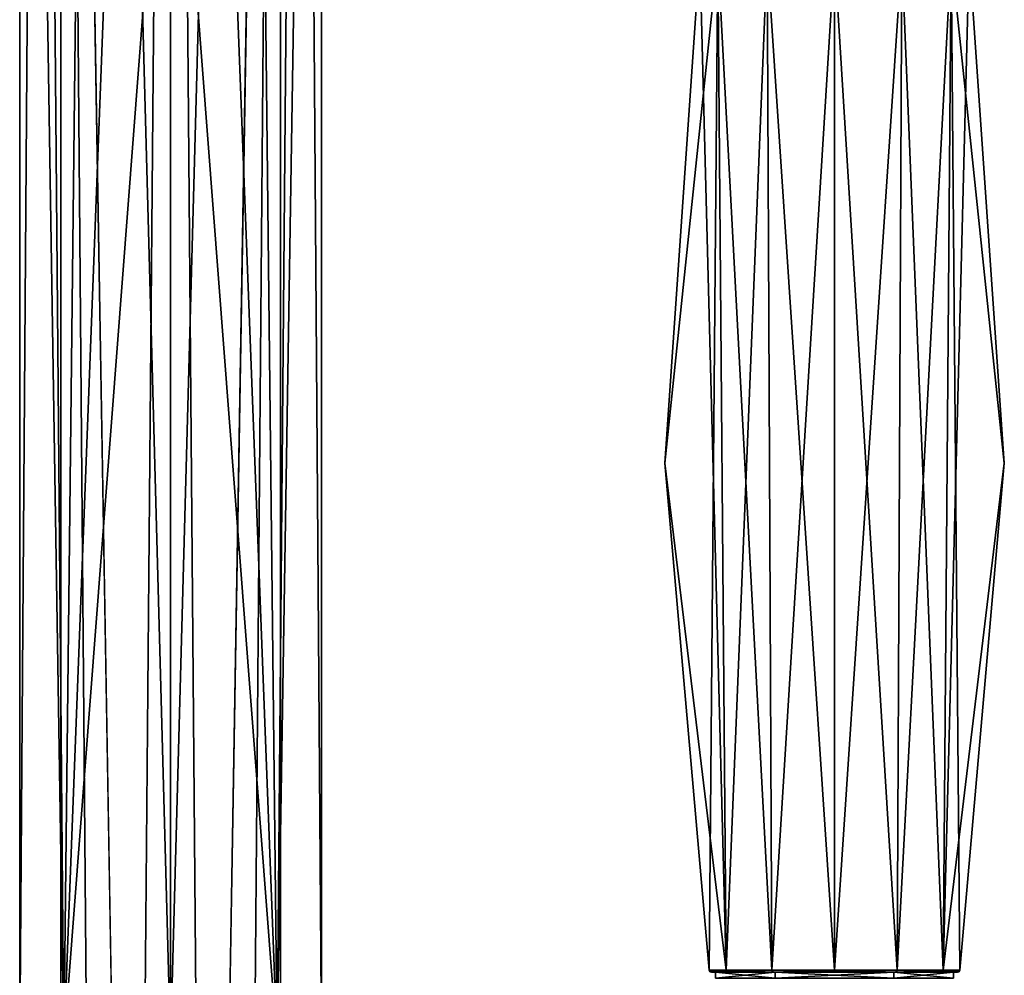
# Model space of a CAD drawing. Header units: millimetres. Extents: x -112 to 112, y -106 to 1587.
# Tile 112 of 158: x -12 to 69, y 954 to 1033. Entities that reach past the tile are written whole.
import ezdxf

# ---------------------------------------------------------------- set-up
doc = ezdxf.new("R2010")
doc.units = ezdxf.units.MM
doc.header["$LTSCALE"] = 65.185185
for name, color, linetype in [('278', 7, 'CONTINUOUS'), ('280', 7, 'CONTINUOUS'), ('282', 7, 'CONTINUOUS'), ('283', 7, 'CONTINUOUS'), ('590', 7, 'CONTINUOUS'), ('591', 7, 'CONTINUOUS'), ('592', 7, 'CONTINUOUS'), ('594', 7, 'CONTINUOUS'), ('595', 7, 'CONTINUOUS'), ('596', 7, 'CONTINUOUS'), ('597', 7, 'CONTINUOUS')]:
    doc.layers.add(name, color=color, linetype=linetype)

msp = doc.modelspace()

# ---------------------------------------------------------------- linework, layer by layer
at = {"layer": '278', "linetype": 'CONTINUOUS'}
for points in [[(0, 1201.2, -10.5), (0, 660.7, -10.5), (9.093, 120.2, -5.25), (0, 1201.2, -10.5)], [(9.093, 1201.2, -5.25), (0, 1201.2, -10.5), (9.093, 120.2, -5.25), (9.093, 1201.2, -5.25)], [(0, 1201.2, 10.5), (9.093, 1201.2, 5.25), (0, 660.7, 10.5), (0, 1201.2, 10.5)], [(0, 660.7, 10.5), (9.093, 1201.2, 5.25), (0, 120.2, 10.5), (0, 660.7, 10.5)], [(0, 120.2, 10.5), (9.093, 1201.2, 5.25), (9.093, 120.2, 5.25), (0, 120.2, 10.5)], [(9.093, 1201.2, 5.25), (9.093, 1201.2, -5.25), (9.093, 120.2, 5.25), (9.093, 1201.2, 5.25)], [(9.093, 120.2, 5.25), (9.093, 1201.2, -5.25), (9.093, 120.2, -5.25), (9.093, 120.2, 5.25)]]:
    msp.add_3dface(points, dxfattribs=at)
at = {"layer": '280', "linetype": 'CONTINUOUS'}
for points in [[(8.839, 948.2, 8.839), (6.25, 1179.2, 10.825), (0, 1179.2, 12.5), (8.839, 948.2, 8.839)], [(8.839, 948.2, 8.839), (0, 1179.2, 12.5), (0, 1063.7, 12.5), (8.839, 948.2, 8.839)], [(8.839, 948.2, -8.839), (0, 948.2, -12.5), (6.25, 1179.2, -10.825), (8.839, 948.2, -8.839)], [(6.25, 1179.2, -10.825), (0, 948.2, -12.5), (0, 1063.7, -12.5), (6.25, 1179.2, -10.825)], [(8.839, 948.2, 8.839), (10.825, 1179.2, 6.25), (6.25, 1179.2, 10.825), (8.839, 948.2, 8.839)], [(8.839, 948.2, -8.839), (6.25, 1179.2, -10.825), (10.825, 1179.2, -6.25), (8.839, 948.2, -8.839)], [(8.839, 948.2, 8.839), (12.5, 948.2, 0), (10.825, 1179.2, 6.25), (8.839, 948.2, 8.839)], [(12.5, 948.2, 0), (8.839, 948.2, -8.839), (12.5, 1179.2), (12.5, 948.2, 0)], [(8.839, 948.2, -8.839), (10.825, 1179.2, -6.25), (12.5, 1179.2), (8.839, 948.2, -8.839)], [(12.5, 948.2, 0), (12.5, 1179.2), (10.825, 1179.2, 6.25), (12.5, 948.2, 0)], [(0, 948.2, 12.5), (8.839, 948.2, 8.839), (0, 1063.7, 12.5), (0, 948.2, 12.5)]]:
    msp.add_3dface(points, dxfattribs=at)
at = {"layer": '282', "linetype": 'CONTINUOUS'}
for points in [[(0, 120.2, -10.5), (0, 660.7, -10.5), (-9.093, 1201.2, -5.25), (0, 120.2, -10.5)], [(0, 120.2, -10.5), (-9.093, 1201.2, -5.25), (-9.093, 120.2, -5.25), (0, 120.2, -10.5)], [(0, 660.7, -10.5), (0, 1201.2, -10.5), (-9.093, 1201.2, -5.25), (0, 660.7, -10.5)], [(0, 1201.2, 10.5), (0, 660.7, 10.5), (-9.093, 120.2, 5.25), (0, 1201.2, 10.5)], [(-9.093, 1201.2, 5.25), (0, 1201.2, 10.5), (-9.093, 120.2, 5.25), (-9.093, 1201.2, 5.25)], [(-9.093, 1201.2, -5.25), (-9.093, 1201.2, 5.25), (-9.093, 120.2, -5.25), (-9.093, 1201.2, -5.25)], [(-9.093, 120.2, -5.25), (-9.093, 1201.2, 5.25), (-9.093, 120.2, 5.25), (-9.093, 120.2, -5.25)]]:
    msp.add_3dface(points, dxfattribs=at)
at = {"layer": '283', "linetype": 'CONTINUOUS'}
for points in [[(-12.5, 948.2, 0), (-8.839, 948.2, 8.839), (-12.5, 1179.2), (-12.5, 948.2, 0)], [(-8.839, 948.2, -8.839), (-12.5, 948.2, 0), (-10.825, 1179.2, -6.25), (-8.839, 948.2, -8.839)], [(-12.5, 948.2, 0), (-12.5, 1179.2), (-10.825, 1179.2, -6.25), (-12.5, 948.2, 0)], [(-8.839, 948.2, 8.839), (-10.825, 1179.2, 6.25), (-12.5, 1179.2), (-8.839, 948.2, 8.839)], [(-8.839, 948.2, 8.839), (-6.25, 1179.2, 10.825), (-10.825, 1179.2, 6.25), (-8.839, 948.2, 8.839)], [(-8.839, 948.2, -8.839), (-10.825, 1179.2, -6.25), (-6.25, 1179.2, -10.825), (-8.839, 948.2, -8.839)], [(-8.839, 948.2, 8.839), (0, 948.2, 12.5), (-6.25, 1179.2, 10.825), (-8.839, 948.2, 8.839)], [(0, 1179.2, -12.5), (-8.839, 948.2, -8.839), (-6.25, 1179.2, -10.825), (0, 1179.2, -12.5)], [(-8.839, 948.2, -8.839), (0, 1179.2, -12.5), (0, 1063.7, -12.5), (-8.839, 948.2, -8.839)], [(-6.25, 1179.2, 10.825), (0, 948.2, 12.5), (0, 1063.7, 12.5), (-6.25, 1179.2, 10.825)], [(0, 948.2, -12.5), (-8.839, 948.2, -8.839), (0, 1063.7, -12.5), (0, 948.2, -12.5)]]:
    msp.add_3dface(points, dxfattribs=at)
at = {"layer": '590', "linetype": 'CONTINUOUS'}
for points in [[(40.936, 996.393), (46.012, 954.367, 5.189), (43.841, 1038.481), (40.936, 996.393)], [(43.841, 1038.481), (46.012, 954.367, 5.189), (45.336, 1038.481, 5.58), (43.841, 1038.481)], [(46.012, 954.367, 5.189), (49.811, 954.367, 8.988), (45.336, 1038.481, 5.58), (46.012, 954.367, 5.189)], [(45.336, 1038.481, 5.58), (49.811, 954.367, 8.988), (49.42, 1038.481, 9.664), (45.336, 1038.481, 5.58)], [(49.811, 954.367, 8.988), (55, 954.367, 10.378), (49.42, 1038.481, 9.664), (49.811, 954.367, 8.988)], [(49.42, 1038.481, 9.664), (55, 954.367, 10.378), (55, 1038.481, 11.159), (49.42, 1038.481, 9.664)], [(55, 954.367, 10.378), (60.189, 954.367, 8.988), (55, 1038.481, 11.159), (55, 954.367, 10.378)], [(55, 1038.481, 11.159), (60.189, 954.367, 8.988), (60.58, 1038.481, 9.664), (55, 1038.481, 11.159)], [(60.189, 954.367, 8.988), (63.988, 954.367, 5.189), (60.58, 1038.481, 9.664), (60.189, 954.367, 8.988)], [(60.58, 1038.481, 9.664), (63.988, 954.367, 5.189), (64.664, 1038.481, 5.58), (60.58, 1038.481, 9.664)], [(63.988, 954.367, 5.189), (65.378, 954.367), (64.664, 1038.481, 5.58), (63.988, 954.367, 5.189)], [(64.664, 1038.481, 5.58), (65.378, 954.367), (69.064, 996.393), (64.664, 1038.481, 5.58)], [(66.159, 1038.481), (64.664, 1038.481, 5.58), (69.064, 996.393), (66.159, 1038.481)], [(44.622, 954.367), (46.012, 954.367, 5.189), (40.936, 996.393), (44.622, 954.367)]]:
    msp.add_3dface(points, dxfattribs=at)
at = {"layer": '591', "linetype": 'CONTINUOUS'}
for points in [[(49.909, 954.2, 8.816), (44.819, 954.2), (50.075, 954.2, 8.53), (49.909, 954.2, 8.816)], [(44.819, 954.2), (49.909, 954.2, -8.816), (45.15, 954.2), (44.819, 954.2)], [(44.819, 954.2), (45.15, 954.2), (50.075, 954.2, 8.53), (44.819, 954.2)], [(45.15, 954.2), (49.909, 954.2, -8.816), (50.075, 954.2, -8.53), (45.15, 954.2)], [(60.091, 954.2, 8.816), (49.909, 954.2, 8.816), (50.075, 954.2, 8.53), (60.091, 954.2, 8.816)], [(49.909, 954.2, -8.816), (60.091, 954.2, -8.816), (59.925, 954.2, -8.53), (49.909, 954.2, -8.816)], [(50.075, 954.2, -8.53), (49.909, 954.2, -8.816), (59.925, 954.2, -8.53), (50.075, 954.2, -8.53)], [(59.925, 954.2, 8.53), (60.091, 954.2, 8.816), (50.075, 954.2, 8.53), (59.925, 954.2, 8.53)], [(64.85, 954.2), (60.091, 954.2, 8.816), (59.925, 954.2, 8.53), (64.85, 954.2)], [(60.091, 954.2, -8.816), (65.181, 954.2), (59.925, 954.2, -8.53), (60.091, 954.2, -8.816)], [(59.925, 954.2, -8.53), (65.181, 954.2), (64.85, 954.2), (59.925, 954.2, -8.53)], [(65.181, 954.2), (60.091, 954.2, 8.816), (64.85, 954.2), (65.181, 954.2)]]:
    msp.add_3dface(points, dxfattribs=at)
at = {"layer": '592', "linetype": 'CONTINUOUS'}
for points in [[(50.075, 954.2, 8.53), (45.15, 954.2), (50.075, 953.7, 8.53), (50.075, 954.2, 8.53)], [(50.075, 953.7, 8.53), (45.15, 954.2), (45.15, 953.7), (50.075, 953.7, 8.53)], [(59.925, 954.2, 8.53), (50.075, 954.2, 8.53), (59.925, 953.7, 8.53), (59.925, 954.2, 8.53)], [(59.925, 953.7, 8.53), (50.075, 954.2, 8.53), (50.075, 953.7, 8.53), (59.925, 953.7, 8.53)], [(64.85, 954.2), (59.925, 954.2, 8.53), (64.85, 953.7), (64.85, 954.2)], [(64.85, 953.7), (59.925, 954.2, 8.53), (59.925, 953.7, 8.53), (64.85, 953.7)]]:
    msp.add_3dface(points, dxfattribs=at)
at = {"layer": '594', "linetype": 'CONTINUOUS'}
for points in [[(44.622, 954.367), (40.936, 996.393), (45.336, 1038.481, -5.58), (44.622, 954.367)], [(40.936, 996.393), (43.841, 1038.481), (45.336, 1038.481, -5.58), (40.936, 996.393)], [(46.012, 954.367, -5.189), (44.622, 954.367), (45.336, 1038.481, -5.58), (46.012, 954.367, -5.189)], [(49.42, 1038.481, -9.664), (46.012, 954.367, -5.189), (45.336, 1038.481, -5.58), (49.42, 1038.481, -9.664)], [(49.811, 954.367, -8.988), (46.012, 954.367, -5.189), (49.42, 1038.481, -9.664), (49.811, 954.367, -8.988)], [(55, 1038.481, -11.159), (49.811, 954.367, -8.988), (49.42, 1038.481, -9.664), (55, 1038.481, -11.159)], [(55, 954.367, -10.378), (49.811, 954.367, -8.988), (55, 1038.481, -11.159), (55, 954.367, -10.378)], [(60.189, 954.367, -8.988), (55, 954.367, -10.378), (60.58, 1038.481, -9.664), (60.189, 954.367, -8.988)], [(60.58, 1038.481, -9.664), (55, 954.367, -10.378), (55, 1038.481, -11.159), (60.58, 1038.481, -9.664)], [(63.988, 954.367, -5.189), (60.189, 954.367, -8.988), (64.664, 1038.481, -5.58), (63.988, 954.367, -5.189)], [(64.664, 1038.481, -5.58), (60.189, 954.367, -8.988), (60.58, 1038.481, -9.664), (64.664, 1038.481, -5.58)], [(66.159, 1038.481), (69.064, 996.393), (63.988, 954.367, -5.189), (66.159, 1038.481)], [(66.159, 1038.481), (63.988, 954.367, -5.189), (64.664, 1038.481, -5.58), (66.159, 1038.481)], [(69.064, 996.393), (65.378, 954.367), (63.988, 954.367, -5.189), (69.064, 996.393)]]:
    msp.add_3dface(points, dxfattribs=at)
at = {"layer": '595', "linetype": 'CONTINUOUS'}
for points in [[(45.15, 954.2), (50.075, 954.2, -8.53), (45.15, 953.7), (45.15, 954.2)], [(45.15, 953.7), (50.075, 954.2, -8.53), (50.075, 953.7, -8.53), (45.15, 953.7)], [(50.075, 954.2, -8.53), (59.925, 954.2, -8.53), (50.075, 953.7, -8.53), (50.075, 954.2, -8.53)], [(59.925, 954.2, -8.53), (59.925, 953.7, -8.53), (50.075, 953.7, -8.53), (59.925, 954.2, -8.53)], [(59.925, 954.2, -8.53), (64.85, 954.2), (59.925, 953.7, -8.53), (59.925, 954.2, -8.53)], [(64.85, 954.2), (64.85, 953.7), (59.925, 953.7, -8.53), (64.85, 954.2)]]:
    msp.add_3dface(points, dxfattribs=at)
at = {"layer": '596', "linetype": 'CONTINUOUS'}
for points in [[(46.012, 954.367, 5.189), (44.622, 954.367), (49.909, 954.2, 8.816), (46.012, 954.367, 5.189)], [(49.909, 954.2, 8.816), (44.622, 954.367), (44.69, 954.247), (49.909, 954.2, 8.816)], [(49.811, 954.367, 8.988), (46.012, 954.367, 5.189), (49.909, 954.2, 8.816), (49.811, 954.367, 8.988)], [(55, 954.367, 10.378), (49.811, 954.367, 8.988), (60.091, 954.2, 8.816), (55, 954.367, 10.378)], [(49.811, 954.367, 8.988), (49.909, 954.2, 8.816), (60.091, 954.2, 8.816), (49.811, 954.367, 8.988)], [(60.189, 954.367, 8.988), (55, 954.367, 10.378), (60.091, 954.2, 8.816), (60.189, 954.367, 8.988)], [(63.988, 954.367, 5.189), (60.189, 954.367, 8.988), (60.091, 954.2, 8.816), (63.988, 954.367, 5.189)], [(63.988, 954.367, 5.189), (60.091, 954.2, 8.816), (65.181, 954.2), (63.988, 954.367, 5.189)], [(65.378, 954.367), (63.988, 954.367, 5.189), (65.31, 954.247), (65.378, 954.367)], [(63.988, 954.367, 5.189), (65.181, 954.2), (65.31, 954.247), (63.988, 954.367, 5.189)], [(44.819, 954.2), (49.909, 954.2, 8.816), (44.69, 954.247), (44.819, 954.2)]]:
    msp.add_3dface(points, dxfattribs=at)
at = {"layer": '597', "linetype": 'CONTINUOUS'}
for points in [[(44.622, 954.367), (46.012, 954.367, -5.189), (44.69, 954.247), (44.622, 954.367)], [(46.012, 954.367, -5.189), (44.819, 954.2), (44.69, 954.247), (46.012, 954.367, -5.189)], [(49.909, 954.2, -8.816), (44.819, 954.2), (46.012, 954.367, -5.189), (49.909, 954.2, -8.816)], [(49.909, 954.2, -8.816), (46.012, 954.367, -5.189), (49.811, 954.367, -8.988), (49.909, 954.2, -8.816)], [(49.909, 954.2, -8.816), (49.811, 954.367, -8.988), (55, 954.367, -10.378), (49.909, 954.2, -8.816)], [(60.091, 954.2, -8.816), (49.909, 954.2, -8.816), (60.189, 954.367, -8.988), (60.091, 954.2, -8.816)], [(49.909, 954.2, -8.816), (55, 954.367, -10.378), (60.189, 954.367, -8.988), (49.909, 954.2, -8.816)], [(65.378, 954.367), (60.091, 954.2, -8.816), (63.988, 954.367, -5.189), (65.378, 954.367)], [(60.091, 954.2, -8.816), (65.378, 954.367), (65.31, 954.247), (60.091, 954.2, -8.816)], [(60.091, 954.2, -8.816), (60.189, 954.367, -8.988), (63.988, 954.367, -5.189), (60.091, 954.2, -8.816)], [(65.181, 954.2), (60.091, 954.2, -8.816), (65.31, 954.247), (65.181, 954.2)]]:
    msp.add_3dface(points, dxfattribs=at)

doc.saveas('drawing.dxf')
